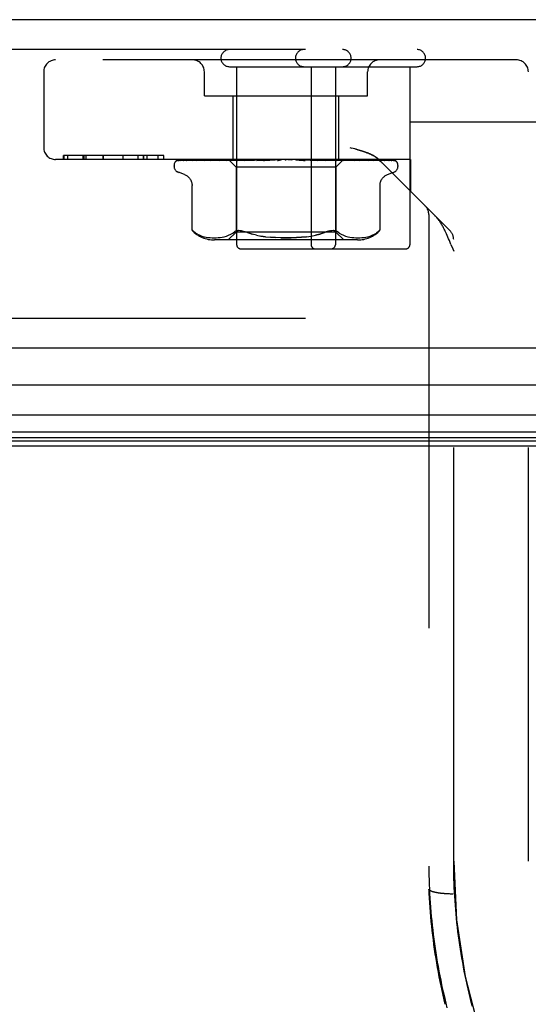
# Model space of a CAD drawing. Header units: inches. Extents: x 0 to 189, y 0 to 122.
# Tile 41 of 226: x 82.37 to 83.64, y 22.48 to 24.95. Entities that reach past the tile are written whole.
import ezdxf

# ---------------------------------------------------------------- set-up
doc = ezdxf.new("R2010")
doc.units = ezdxf.units.IN
doc.header["$LTSCALE"] = 10.388889
doc.header["$MEASUREMENT"] = 0
doc.linetypes.add('HIDDEN', pattern=[0.2, 0.1, -0.1])
doc.layers.get('0').update_dxf_attribs({"linetype": 'CONTINUOUS'})
doc.layers.add('DEFAULT_2', color=8, linetype='HIDDEN')
doc.layers.add('RIGHTHAND_DOOR_ASSEMBLY', color=7, linetype='CONTINUOUS')

msp = doc.modelspace()

# ---------------------------------------------------------------- linework, layer by layer
at = {"color": 7, "linetype": 'Continuous'}
msp.add_line((39.704, 23.8815), (84.204, 23.8815), dxfattribs=at)
at = {"layer": 'DEFAULT_2', "color": 8, "linetype": 'HIDDEN'}
msp.add_line((84.3864, 24.694), (63.423, 24.694), dxfattribs=at)
at = {"layer": 'RIGHTHAND_DOOR_ASSEMBLY', "color": 3, "linetype": 'Continuous'}
for p, q in [((85.1633, 24.9515), (62.6208, 24.9515)), ((85.1633, 24.1265), (62.6208, 24.1265))]:
    msp.add_line(p, q, dxfattribs=at)
at = {"layer": 'RIGHTHAND_DOOR_ASSEMBLY', "color": 8, "linetype": 'HIDDEN'}
for p, q in [((85.1633, 24.8765), (62.6208, 24.8765)), ((83.6148, 24.8505), (82.4578, 24.8505)), ((82.4278, 24.8205), (82.4278, 24.6305)), ((82.8313, 24.7605), (82.8313, 24.8205)), ((82.8943, 24.8335), (83.3653, 24.8335)), ((82.9123, 24.8335), (82.9123, 24.3865)), ((83.0993, 24.8335), (83.0993, 24.3865)), ((83.1603, 24.8335), (83.1603, 24.3865)), ((83.2413, 24.7605), (83.2413, 24.8205)), ((83.3473, 24.8335), (83.3473, 24.3865)), ((83.6448, 22.839), (83.6448, 24.8205)), ((82.8313, 24.7605), (83.2413, 24.7605)), ((82.9033, 24.6005), (82.9033, 24.7605)), ((83.1693, 24.6005), (83.1693, 24.7605)), ((83.1968, 24.6305), (83.2011, 24.6294)), ((83.3488, 24.6005), (82.4578, 24.6005)), ((82.7294, 24.6105), (82.4776, 24.6105)), ((82.4776, 24.6005), (82.4776, 24.6105)), ((82.4784, 24.6105), (82.4784, 24.6005)), ((82.4885, 24.6005), (82.4885, 24.6105)), ((82.5272, 24.6005), (82.5272, 24.6105)), ((82.5286, 24.6105), (82.5286, 24.6005)), ((82.5347, 24.6005), (82.5347, 24.6105)), ((82.5772, 24.6005), (82.5772, 24.6105)), ((82.5776, 24.6005), (82.5776, 24.6105)), ((82.6274, 24.6005), (82.6274, 24.6105)), ((82.6274, 24.6005), (82.6274, 24.6105)), ((82.665, 24.6005), (82.665, 24.6105)), ((82.6787, 24.6005), (82.6787, 24.6105)), ((82.6791, 24.6005), (82.6791, 24.6105)), ((82.6872, 24.6005), (82.6872, 24.6105)), ((82.7148, 24.6005), (82.7148, 24.6105)), ((82.7293, 24.6005), (82.7293, 24.6105)), ((82.7294, 24.6005), (82.7294, 24.6105)), ((82.7592, 24.5957), (82.7593, 24.5958)), ((82.7638, 24.5979), (82.8929, 24.5997)), ((82.7669, 24.5979), (82.8943, 24.5997)), ((82.7706, 24.5979), (82.8968, 24.5997)), ((82.7797, 24.5979), (82.9008, 24.5997)), ((82.7864, 24.5978), (82.787, 24.5979)), ((82.787, 24.5979), (82.9057, 24.5997)), ((82.8018, 24.5979), (82.9122, 24.5997)), ((82.818, 24.5986), (82.8123, 24.5979)), ((82.8123, 24.5979), (82.8124, 24.5979)), ((82.8124, 24.5979), (82.9193, 24.5997)), ((82.8337, 24.6005), (82.8282, 24.5999)), ((82.8324, 24.5979), (82.9281, 24.5997)), ((82.8328, 24.598), (82.8324, 24.5979)), ((82.8459, 24.5979), (82.9371, 24.5997)), ((82.8529, 24.5987), (82.846, 24.5979)), ((82.846, 24.5979), (82.846, 24.5979)), ((82.8609, 24.5995), (82.8529, 24.5987)), ((82.8703, 24.5979), (82.9479, 24.5997)), ((82.8864, 24.5979), (82.9586, 24.5997)), ((82.8866, 24.5979), (82.8864, 24.5979)), ((82.9032, 24.5995), (82.8866, 24.5979)), ((82.892, 24.6005), (82.911, 24.5815)), ((82.8929, 24.5997), (82.8929, 24.5998)), ((82.8943, 24.5997), (82.8942, 24.5998)), ((82.8968, 24.5997), (82.8969, 24.5998)), ((82.8972, 24.6005), (82.9006, 24.5998)), ((82.9008, 24.5997), (82.9006, 24.5998)), ((82.9142, 24.6005), (82.9032, 24.5995)), ((82.9057, 24.5997), (82.9058, 24.5998)), ((82.9091, 24.6005), (82.9058, 24.5998)), ((82.907, 24.6005), (82.9119, 24.5998)), ((82.9122, 24.5997), (82.9119, 24.5998)), ((82.9143, 24.5979), (82.9709, 24.5997)), ((82.9193, 24.5997), (82.9195, 24.5998)), ((82.9243, 24.6005), (82.9195, 24.5998)), ((82.9215, 24.6005), (82.9276, 24.5998)), ((82.9281, 24.5997), (82.9276, 24.5998)), ((82.9322, 24.5979), (82.9829, 24.5997)), ((82.9325, 24.5979), (82.9322, 24.5979)), ((82.9618, 24.6005), (82.9325, 24.5979)), ((82.9371, 24.5997), (82.9374, 24.5998)), ((82.9435, 24.6005), (82.9374, 24.5998)), ((82.9401, 24.6005), (82.9473, 24.5998)), ((82.9479, 24.5997), (82.9473, 24.5998)), ((82.9586, 24.5997), (82.9589, 24.5998)), ((82.9661, 24.6005), (82.9589, 24.5998)), ((82.9622, 24.6005), (82.9703, 24.5998)), ((82.9628, 24.5979), (82.9964, 24.5997)), ((82.9709, 24.5997), (82.9703, 24.5998)), ((82.982, 24.5979), (83.0092, 24.5998)), ((82.982, 24.5979), (82.9821, 24.5979)), ((82.9821, 24.5979), (83.012, 24.6005)), ((82.9829, 24.5997), (82.9832, 24.5998)), ((82.9912, 24.6005), (82.9832, 24.5998)), ((82.9869, 24.6005), (82.9956, 24.5998)), ((82.9964, 24.5997), (82.9956, 24.5998)), ((83.0092, 24.5998), (83.0094, 24.5998)), ((83.018, 24.6005), (83.0094, 24.5998)), ((83.0135, 24.6005), (83.0223, 24.5998)), ((83.0454, 24.6005), (83.0365, 24.5998)), ((83.0408, 24.6005), (83.0496, 24.5998)), ((83.0626, 24.5998), (83.0692, 24.5992)), ((83.0725, 24.6005), (83.0637, 24.5998)), ((83.068, 24.6005), (83.0764, 24.5998)), ((83.0767, 24.5997), (83.0764, 24.5998)), ((83.0767, 24.5997), (83.1158, 24.5979)), ((83.1155, 24.5979), (83.0858, 24.6005)), ((83.0891, 24.5997), (83.0898, 24.5998)), ((83.0891, 24.5997), (83.1344, 24.5979)), ((83.0983, 24.6005), (83.0898, 24.5998)), ((83.0941, 24.6005), (83.1018, 24.5998)), ((83.1021, 24.5997), (83.1018, 24.5998)), ((83.1021, 24.5997), (83.1638, 24.5979)), ((83.1135, 24.5997), (83.1141, 24.5998)), ((83.1135, 24.5997), (83.1808, 24.5979)), ((83.1218, 24.6005), (83.1141, 24.5998)), ((83.1158, 24.5979), (83.1156, 24.5979)), ((83.118, 24.6005), (83.1247, 24.5998)), ((83.1251, 24.5997), (83.1247, 24.5998)), ((83.1251, 24.5997), (83.2071, 24.5979)), ((83.1507, 24.5991), (83.135, 24.6005)), ((83.135, 24.5997), (83.1355, 24.5998)), ((83.135, 24.5997), (83.222, 24.5979)), ((83.1422, 24.6005), (83.1355, 24.5998)), ((83.1391, 24.6005), (83.1445, 24.5998)), ((83.1448, 24.5997), (83.1445, 24.5998)), ((83.1448, 24.5997), (83.2443, 24.5979)), ((83.1635, 24.5979), (83.1507, 24.5991)), ((83.1529, 24.5997), (83.1533, 24.5998)), ((83.1529, 24.5997), (83.2564, 24.5979)), ((83.1588, 24.6005), (83.1533, 24.5998)), ((83.1563, 24.6005), (83.1604, 24.5998)), ((83.1605, 24.5997), (83.1604, 24.5998)), ((83.1606, 24.5997), (83.1605, 24.5997)), ((83.1606, 24.5997), (83.2738, 24.5979)), ((83.1803, 24.6003), (83.1615, 24.5815)), ((83.1638, 24.5979), (83.1635, 24.5979)), ((83.1666, 24.5997), (83.1669, 24.5998)), ((83.1666, 24.5997), (83.2829, 24.5979)), ((83.171, 24.6005), (83.1669, 24.5998)), ((83.1693, 24.6005), (83.1718, 24.5998)), ((83.1719, 24.5997), (83.1718, 24.5998)), ((83.1719, 24.5997), (83.2948, 24.5979)), ((83.1756, 24.5997), (83.1758, 24.5998)), ((83.1756, 24.5997), (83.3004, 24.5979)), ((83.1783, 24.5997), (83.1782, 24.5998)), ((83.1783, 24.5997), (83.3065, 24.5979)), ((83.1795, 24.5997), (83.1796, 24.5998)), ((83.1795, 24.5997), (83.3084, 24.5979)), ((83.1805, 24.6005), (83.1803, 24.6003)), ((83.1911, 24.5995), (83.1806, 24.6005)), ((83.2071, 24.5979), (83.207, 24.5979)), ((83.2269, 24.5999), (83.221, 24.6005)), ((83.2342, 24.5991), (83.2269, 24.5999)), ((83.2443, 24.5979), (83.2443, 24.5979)), ((83.2564, 24.5979), (83.2565, 24.5979)), ((83.27, 24.5998), (83.4485, 24.4213)), ((83.2738, 24.5979), (83.2742, 24.5979)), ((83.2829, 24.5979), (83.2835, 24.5978)), ((83.3086, 24.5974), (83.3087, 24.5974)), ((83.3488, 24.6005), (83.3488, 24.521)), ((82.755, 24.584), (82.755, 24.5849)), ((83.1615, 24.5815), (82.911, 24.5815)), ((82.911, 24.5815), (82.911, 24.4185)), ((83.1615, 24.5815), (83.1615, 24.4185)), ((83.3175, 24.584), (83.3175, 24.5849)), ((82.781, 24.5629), (82.766, 24.5684)), ((83.2915, 24.5629), (83.3065, 24.5684)), ((82.8002, 24.4229), (82.8002, 24.5354)), ((83.2723, 24.4229), (83.2723, 24.5354)), ((83.3948, 24.4626), (83.3948, 22.7692)), ((82.8002, 24.4229), (82.8008, 24.4223)), ((82.8012, 24.4219), (82.8006, 24.4225)), ((83.2714, 24.422), (83.2706, 24.4213)), ((83.2723, 24.4229), (83.2722, 24.4228)), ((82.8142, 24.4127), (82.8196, 24.4102)), ((82.8195, 24.4102), (82.825, 24.4083)), ((82.8249, 24.4083), (82.8304, 24.4068)), ((82.8303, 24.4068), (82.8358, 24.4057)), ((82.8357, 24.4057), (82.8411, 24.4049)), ((82.841, 24.4049), (82.8462, 24.4044)), ((82.8461, 24.4044), (82.8512, 24.4041)), ((82.8511, 24.4041), (82.856, 24.404)), ((82.8559, 24.404), (82.8608, 24.4041)), ((83.2158, 24.3985), (82.8567, 24.3985)), ((82.8607, 24.4041), (82.8656, 24.4044)), ((82.8656, 24.4044), (82.8706, 24.4049)), ((82.8706, 24.4049), (82.8757, 24.4056)), ((82.8757, 24.4056), (82.8812, 24.4067)), ((82.8811, 24.4067), (82.8867, 24.4083)), ((82.8866, 24.4083), (82.8922, 24.4103)), ((82.911, 24.4185), (82.891, 24.3985)), ((82.8921, 24.4103), (82.8976, 24.4128)), ((82.8975, 24.4128), (82.9027, 24.4158)), ((82.9027, 24.4158), (82.9075, 24.4194)), ((83.1615, 24.4185), (82.911, 24.4185)), ((82.9851, 24.4068), (82.9733, 24.4085)), ((83.1615, 24.4185), (83.1815, 24.3985)), ((83.1698, 24.4158), (83.165, 24.4194)), ((83.1698, 24.4158), (83.175, 24.4128)), ((83.1749, 24.4128), (83.1804, 24.4103)), ((83.1803, 24.4103), (83.1859, 24.4083)), ((83.1858, 24.4083), (83.1914, 24.4067)), ((83.1913, 24.4067), (83.1968, 24.4056)), ((83.1968, 24.4056), (83.2019, 24.4049)), ((83.2019, 24.4049), (83.2069, 24.4044)), ((83.2069, 24.4044), (83.2118, 24.4041)), ((83.2117, 24.4041), (83.2166, 24.404)), ((83.2165, 24.404), (83.2214, 24.4041)), ((83.2213, 24.4041), (83.2264, 24.4044)), ((83.2263, 24.4044), (83.2315, 24.4049)), ((83.2314, 24.4049), (83.2368, 24.4057)), ((83.2367, 24.4057), (83.2422, 24.4068)), ((83.2421, 24.4068), (83.2476, 24.4083)), ((83.2475, 24.4083), (83.253, 24.4102)), ((83.2529, 24.4102), (83.2583, 24.4127)), ((83.2684, 24.4194), (83.2634, 24.4158)), ((83.2696, 24.4205), (83.2684, 24.4194)), ((83.4573, 22.839), (83.4573, 24.4001)), ((82.9223, 24.3765), (83.3373, 24.3765)), ((85.1633, 24.2015), (62.6208, 24.2015)), ((83.3948, 22.7691), (83.3948, 22.7692)), ((83.4384, 22.7571), (83.4362, 22.7573)), ((83.4405, 22.757), (83.4384, 22.7571)), ((83.4427, 22.7569), (83.4405, 22.757)), ((83.4449, 22.7568), (83.4427, 22.7569)), ((83.4471, 22.7567), (83.4449, 22.7568)), ((83.4494, 22.7566), (83.4471, 22.7567)), ((83.4516, 22.7566), (83.4494, 22.7566)), ((83.4539, 22.7566), (83.4516, 22.7566)), ((83.4561, 22.7565), (83.4539, 22.7566)), ((83.4799, 22.5852), (83.4779, 22.5963)), ((83.4799, 22.5851), (83.4779, 22.5962)), ((83.4819, 22.574), (83.4799, 22.5852)), ((83.484, 22.563), (83.4819, 22.5741)), ((83.4862, 22.5519), (83.484, 22.563)), ((83.4885, 22.5408), (83.4862, 22.552)), ((83.4909, 22.5297), (83.4885, 22.5409)), ((83.4934, 22.5187), (83.4909, 22.5298)), ((83.496, 22.5076), (83.4934, 22.5187)), ((83.4987, 22.4965), (83.496, 22.5077)), ((83.5014, 22.4855), (83.4987, 22.4966)), ((83.5043, 22.4744), (83.5014, 22.4855))]:
    msp.add_line(p, q, dxfattribs=at)
at = {"layer": 'RIGHTHAND_DOOR_ASSEMBLY', "color": 7, "linetype": 'Continuous'}
for p, q in [((85.1852, 24.0344), (73.894, 24.0344)), ((73.894, 23.9592), (85.2136, 23.9592)), ((85.2047, 23.9159), (73.894, 23.9159)), ((85.1979, 23.9022), (73.894, 23.9022)), ((85.1956, 23.8934), (73.894, 23.8934))]:
    msp.add_line(p, q, dxfattribs=at)
at = {"layer": 'RIGHTHAND_DOOR_ASSEMBLY', "color": 8, "linetype": 'HIDDEN'}
for points in [[(83.2585, 24.6087), (83.2576, 24.6092), (83.2566, 24.6098), (83.2556, 24.6103), (83.2546, 24.6109), (83.2535, 24.6115), (83.2524, 24.612), (83.2513, 24.6126), (83.2501, 24.6132), (83.2488, 24.6138), (83.2475, 24.6144), (83.2461, 24.615), (83.2446, 24.6156), (83.243, 24.6163), (83.2413, 24.617), (83.2396, 24.6177), (83.2376, 24.6184), (83.2356, 24.6191), (83.2333, 24.6199), (83.231, 24.6207), (83.2284, 24.6215), (83.2257, 24.6224), (83.2227, 24.6233), (83.2196, 24.6242), (83.2163, 24.6252), (83.2128, 24.6262), (83.2091, 24.6272), (83.2011, 24.6294)], [(83.2091, 24.6272), (83.2128, 24.6262), (83.2163, 24.6252), (83.2196, 24.6242), (83.2227, 24.6233), (83.2257, 24.6224), (83.2284, 24.6215), (83.231, 24.6207), (83.2333, 24.6199), (83.2356, 24.6191), (83.2376, 24.6184), (83.2396, 24.6177), (83.2414, 24.617), (83.243, 24.6163), (83.2446, 24.6156), (83.2461, 24.615), (83.2475, 24.6144)], [(82.766, 24.6005), (82.7647, 24.6), (82.7635, 24.5994), (82.7625, 24.5988), (82.7616, 24.5981), (82.7609, 24.5975), (82.7603, 24.597), (82.7598, 24.5965), (82.7595, 24.5961), (82.7593, 24.5959), (82.7592, 24.5957), (82.7592, 24.5957)], [(82.7694, 24.6005), (82.7678, 24.6001), (82.7663, 24.5996), (82.7649, 24.5991), (82.7635, 24.5986), (82.7623, 24.598), (82.7611, 24.5972), (82.7602, 24.5967)], [(82.7602, 24.5967), (82.7603, 24.5967), (82.7606, 24.5969), (82.761, 24.5972), (82.7614, 24.5974), (82.7619, 24.5975), (82.7624, 24.5977), (82.763, 24.5978), (82.7636, 24.5979), (82.7638, 24.5979)], [(82.7649, 24.5976), (82.7646, 24.5974), (82.7645, 24.5973), (82.7644, 24.5973), (82.7645, 24.5973), (82.7647, 24.5974), (82.765, 24.5975), (82.7654, 24.5977), (82.766, 24.5978), (82.7665, 24.5979), (82.7669, 24.5979)], [(82.7705, 24.6005), (82.7701, 24.6004), (82.7694, 24.6001), (82.7688, 24.5998), (82.7681, 24.5995), (82.7676, 24.5992), (82.767, 24.5989), (82.7665, 24.5986), (82.766, 24.5983), (82.7656, 24.598), (82.7652, 24.5978), (82.7649, 24.5976)], [(82.782, 24.6005), (82.7803, 24.6002), (82.7782, 24.5998), (82.7762, 24.5994), (82.7742, 24.599), (82.7723, 24.5985), (82.7705, 24.598), (82.7693, 24.5977)], [(82.7693, 24.5977), (82.7695, 24.5977), (82.77, 24.5978), (82.7706, 24.5979)], [(82.7802, 24.5985), (82.7793, 24.598), (82.7789, 24.5979), (82.7787, 24.5978), (82.7786, 24.5977)], [(82.7786, 24.5977), (82.7786, 24.5977), (82.7786, 24.5977), (82.7787, 24.5978), (82.779, 24.5978), (82.7794, 24.5979), (82.7797, 24.5979)], [(82.7846, 24.6005), (82.784, 24.6003), (82.7832, 24.6), (82.7826, 24.5997), (82.7819, 24.5994), (82.7813, 24.5991), (82.7807, 24.5988), (82.7802, 24.5985)], [(82.8037, 24.6005), (82.8018, 24.6003), (82.799, 24.5999), (82.7963, 24.5995), (82.7936, 24.599), (82.7909, 24.5986), (82.7883, 24.5982), (82.7864, 24.5978)], [(82.8017, 24.5979), (82.8016, 24.5979), (82.8015, 24.5979), (82.8015, 24.5979), (82.8016, 24.5979), (82.8018, 24.5979)], [(82.8041, 24.599), (82.8029, 24.5984), (82.8023, 24.5982), (82.8019, 24.598), (82.8017, 24.5979)], [(82.8077, 24.6005), (82.8074, 24.6004), (82.8065, 24.6001), (82.8057, 24.5997), (82.8049, 24.5994), (82.8041, 24.599)], [(82.8282, 24.5999), (82.8248, 24.5995), (82.818, 24.5986)], [(82.8352, 24.5989), (82.8345, 24.5986), (82.8339, 24.5984), (82.8333, 24.5982), (82.8329, 24.598), (82.8328, 24.598)], [(82.8389, 24.6005), (82.8383, 24.6003), (82.8375, 24.6), (82.8367, 24.5996), (82.8352, 24.5989)], [(82.8709, 24.6005), (82.8686, 24.6003), (82.8609, 24.5995)], [(82.8753, 24.5997), (82.8738, 24.599), (82.8732, 24.5987), (82.8725, 24.5985), (82.8719, 24.5982), (82.8714, 24.5981), (82.8709, 24.598), (82.8706, 24.5979), (82.8703, 24.5979)], [(82.8772, 24.6005), (82.8768, 24.6003), (82.876, 24.6), (82.8753, 24.5997)], [(82.892, 24.6005), (82.8923, 24.6002), (82.8926, 24.6), (82.8927, 24.5999), (82.8929, 24.5998), (82.8929, 24.5997), (82.8929, 24.5997)], [(82.8925, 24.6005), (82.8928, 24.6003), (82.8933, 24.6001), (82.8937, 24.5999), (82.8942, 24.5998)], [(82.8929, 24.6005), (82.8929, 24.6003), (82.8928, 24.6001), (82.8929, 24.5999), (82.8929, 24.5998)], [(82.894, 24.6005), (82.8942, 24.6002), (82.8943, 24.6), (82.8943, 24.5999), (82.8943, 24.5998), (82.8943, 24.5997), (82.8943, 24.5997)], [(82.8953, 24.6005), (82.8957, 24.6002), (82.896, 24.6), (82.8963, 24.5999), (82.8966, 24.5998), (82.8967, 24.5997), (82.8968, 24.5997)], [(82.8985, 24.6005), (82.898, 24.6003), (82.8976, 24.6001), (82.8972, 24.5999), (82.8969, 24.5998)], [(82.9011, 24.6005), (82.9011, 24.6002), (82.9011, 24.6), (82.9011, 24.5999), (82.901, 24.5998), (82.9008, 24.5997)], [(82.9037, 24.6005), (82.9042, 24.6002), (82.9046, 24.6), (82.905, 24.5999), (82.9053, 24.5998), (82.9056, 24.5997), (82.9057, 24.5997)], [(82.913, 24.6005), (82.913, 24.6002), (82.9129, 24.6), (82.9127, 24.5999), (82.9125, 24.5998), (82.9122, 24.5997)], [(82.9212, 24.6005), (82.9204, 24.6002), (82.9197, 24.5998), (82.9189, 24.5995), (82.9182, 24.5991), (82.9175, 24.5988), (82.9168, 24.5985), (82.9161, 24.5982), (82.9155, 24.5981), (82.9149, 24.5979), (82.9144, 24.5979), (82.9143, 24.5979)], [(82.9168, 24.6005), (82.9174, 24.6002), (82.9179, 24.6), (82.9184, 24.5999), (82.9188, 24.5998), (82.9192, 24.5997), (82.9193, 24.5997)], [(82.9294, 24.6005), (82.9293, 24.6002), (82.929, 24.6), (82.9288, 24.5999), (82.9284, 24.5998), (82.9281, 24.5997)], [(82.9343, 24.6005), (82.9349, 24.6002), (82.9355, 24.6), (82.936, 24.5999), (82.9365, 24.5998), (82.937, 24.5997), (82.9371, 24.5997)], [(82.9497, 24.6005), (82.9494, 24.6002), (82.9491, 24.6), (82.9487, 24.5999), (82.9483, 24.5998), (82.9479, 24.5997)], [(82.9555, 24.6005), (82.9561, 24.6002), (82.9567, 24.6), (82.9573, 24.5999), (82.9579, 24.5998), (82.9584, 24.5997), (82.9586, 24.5997)], [(82.9672, 24.5994), (82.9666, 24.5991), (82.966, 24.5988), (82.9654, 24.5985), (82.9647, 24.5983), (82.964, 24.5981), (82.9633, 24.5979), (82.9628, 24.5979)], [(82.9692, 24.6005), (82.9689, 24.6004), (82.9683, 24.6001), (82.9672, 24.5994)], [(82.9731, 24.6005), (82.9728, 24.6002), (82.9723, 24.6), (82.9719, 24.5999), (82.9714, 24.5998), (82.9709, 24.5997)], [(82.979, 24.5998), (82.9788, 24.5997), (82.9787, 24.5997), (82.9786, 24.5995), (82.9786, 24.5994), (82.9786, 24.5992), (82.9787, 24.599), (82.9789, 24.5988), (82.9792, 24.5985), (82.9795, 24.5983), (82.9799, 24.5982), (82.9804, 24.598), (82.981, 24.5979), (82.9815, 24.5979), (82.982, 24.5979)], [(82.9796, 24.6005), (82.9802, 24.6002), (82.9808, 24.6), (82.9814, 24.5999), (82.982, 24.5998), (82.9826, 24.5997), (82.9829, 24.5997)], [(82.9988, 24.6005), (82.9984, 24.6002), (82.9979, 24.6), (82.9973, 24.5999), (82.9967, 24.5998), (82.9964, 24.5997)], [(83.0057, 24.6005), (83.0063, 24.6002), (83.0069, 24.6), (83.0075, 24.5999), (83.0081, 24.5998), (83.0088, 24.5997), (83.0092, 24.5998)], [(83.0182, 24.5998), (83.018, 24.5996), (83.0177, 24.5994), (83.0175, 24.5992), (83.0171, 24.599), (83.0167, 24.5988), (83.0163, 24.5985), (83.0158, 24.5983), (83.0152, 24.5981), (83.0146, 24.598)], [(83.0148, 24.598), (83.0163, 24.5983), (83.0179, 24.5987), (83.0195, 24.599), (83.0211, 24.5993), (83.0226, 24.5996), (83.024, 24.5998)], [(83.0193, 24.6005), (83.0191, 24.6004), (83.0188, 24.6002), (83.0186, 24.6001), (83.0182, 24.5998)], [(83.024, 24.5998), (83.0236, 24.5998), (83.023, 24.5997), (83.0223, 24.5998)], [(83.0259, 24.6005), (83.0253, 24.6002), (83.0248, 24.6), (83.0242, 24.5999), (83.024, 24.5998)], [(83.0329, 24.6005), (83.0335, 24.6002), (83.0341, 24.6), (83.0347, 24.5999), (83.0353, 24.5998), (83.0359, 24.5997), (83.0365, 24.5998)], [(83.0533, 24.6005), (83.0527, 24.6002), (83.0521, 24.6), (83.0515, 24.5999), (83.0508, 24.5998), (83.0502, 24.5997), (83.0496, 24.5998)], [(83.0603, 24.6005), (83.0608, 24.6002), (83.0613, 24.6), (83.0619, 24.5999), (83.0625, 24.5998), (83.0626, 24.5998)], [(83.0626, 24.5998), (83.0631, 24.5997), (83.0637, 24.5998)], [(83.0692, 24.5992), (83.0805, 24.5982), (83.0842, 24.5979)], [(83.0801, 24.6005), (83.0795, 24.6002), (83.0789, 24.6), (83.0782, 24.5999), (83.0776, 24.5998), (83.077, 24.5997), (83.0767, 24.5997)], [(83.0791, 24.6001), (83.0787, 24.6004), (83.0784, 24.6005)], [(83.0843, 24.5979), (83.0836, 24.598), (83.0829, 24.5982), (83.0822, 24.5984), (83.0816, 24.5987), (83.081, 24.5989), (83.0805, 24.5992), (83.08, 24.5995), (83.0791, 24.6001)], [(83.0868, 24.6005), (83.0872, 24.6002), (83.0876, 24.6), (83.0882, 24.5999), (83.0887, 24.5998), (83.0891, 24.5997)], [(83.1053, 24.6005), (83.1047, 24.6002), (83.1041, 24.6), (83.1035, 24.5999), (83.1029, 24.5998), (83.1023, 24.5997), (83.1021, 24.5997)], [(83.1114, 24.6005), (83.1117, 24.6002), (83.1121, 24.6), (83.1126, 24.5999), (83.113, 24.5998), (83.1135, 24.5997)], [(83.128, 24.6005), (83.1274, 24.6002), (83.1268, 24.6), (83.1263, 24.5999), (83.1257, 24.5998), (83.1252, 24.5997), (83.1251, 24.5997)], [(83.1344, 24.5979), (83.1343, 24.5979), (83.1338, 24.598), (83.1331, 24.5981), (83.1324, 24.5983), (83.1317, 24.5986), (83.131, 24.5989), (83.1303, 24.5992), (83.1297, 24.5995), (83.1291, 24.5999), (83.1284, 24.6002), (83.1278, 24.6005), (83.1277, 24.6005)], [(83.1334, 24.6005), (83.1336, 24.6002), (83.1339, 24.6), (83.1342, 24.5999), (83.1346, 24.5998), (83.135, 24.5997)], [(83.1474, 24.6005), (83.1469, 24.6002), (83.1463, 24.6), (83.1458, 24.5999), (83.1453, 24.5998), (83.1449, 24.5997), (83.1448, 24.5997)], [(83.1518, 24.6005), (83.1519, 24.6002), (83.1521, 24.6), (83.1523, 24.5999), (83.1526, 24.5998), (83.1529, 24.5997)], [(83.1628, 24.6005), (83.1623, 24.6003), (83.1619, 24.6001), (83.1615, 24.5999), (83.1611, 24.5998), (83.1608, 24.5997), (83.1606, 24.5997)], [(83.166, 24.6005), (83.166, 24.6002), (83.1661, 24.6), (83.1662, 24.5999), (83.1664, 24.5998), (83.1666, 24.5997)], [(83.1736, 24.6005), (83.1732, 24.6002), (83.1728, 24.6), (83.1725, 24.5999), (83.1722, 24.5998), (83.1719, 24.5997), (83.1719, 24.5997)], [(83.1808, 24.5979), (83.1805, 24.5979), (83.18, 24.598), (83.1794, 24.5982), (83.1787, 24.5984), (83.178, 24.5987), (83.1772, 24.599), (83.1765, 24.5994), (83.1757, 24.5997), (83.1749, 24.6001), (83.1741, 24.6005), (83.1739, 24.6005)], [(83.1756, 24.6005), (83.1755, 24.6002), (83.1754, 24.6), (83.1754, 24.5999), (83.1755, 24.5998), (83.1756, 24.5997)], [(83.1783, 24.6005), (83.1777, 24.6003), (83.1771, 24.6001), (83.1764, 24.5999), (83.1758, 24.5998)], [(83.1774, 24.6005), (83.1777, 24.6003), (83.1779, 24.6001), (83.1781, 24.5999), (83.1782, 24.5998)], [(83.1795, 24.6005), (83.1791, 24.6002), (83.1788, 24.6), (83.1786, 24.5999), (83.1784, 24.5998), (83.1783, 24.5997), (83.1783, 24.5997)], [(83.1801, 24.6005), (83.1799, 24.6002), (83.1797, 24.6), (83.1796, 24.5999), (83.1795, 24.5998), (83.1795, 24.5997), (83.1795, 24.5997)], [(83.1803, 24.6003), (83.1801, 24.6001), (83.1799, 24.5999), (83.1796, 24.5998)], [(83.2069, 24.5979), (83.2039, 24.5982), (83.1911, 24.5995)], [(83.2173, 24.5997), (83.2165, 24.6), (83.2157, 24.6003), (83.2152, 24.6005)], [(83.222, 24.5979), (83.2218, 24.5979), (83.2216, 24.5979), (83.2212, 24.598), (83.2207, 24.5982), (83.2201, 24.5984), (83.2195, 24.5987), (83.2188, 24.599), (83.2173, 24.5997)], [(83.2443, 24.5979), (83.2416, 24.5982), (83.2342, 24.5991)], [(83.2488, 24.6138), (83.2501, 24.6132), (83.2513, 24.6126), (83.2524, 24.612), (83.2535, 24.6115), (83.2546, 24.6109), (83.2556, 24.6103)], [(83.2529, 24.5994), (83.2521, 24.5997), (83.2513, 24.6001), (83.2504, 24.6004), (83.2502, 24.6005)], [(83.2565, 24.5979), (83.2565, 24.5979), (83.2565, 24.5979), (83.2564, 24.5979), (83.2562, 24.598), (83.2559, 24.5981), (83.2554, 24.5983), (83.2549, 24.5985), (83.2543, 24.5988), (83.2529, 24.5994)], [(83.2742, 24.5979), (83.2721, 24.5982), (83.2691, 24.5986), (83.266, 24.5991), (83.263, 24.5995), (83.2599, 24.5999), (83.2568, 24.6003), (83.2548, 24.6005)], [(83.2585, 24.6087), (83.2594, 24.6081), (83.2603, 24.6075), (83.2611, 24.607), (83.262, 24.6064), (83.2628, 24.6058), (83.2636, 24.6053), (83.2643, 24.6047), (83.2651, 24.6041), (83.2658, 24.6035), (83.2666, 24.6029), (83.2673, 24.6023), (83.268, 24.6017), (83.2687, 24.6011), (83.2693, 24.6004), (83.27, 24.5998)], [(83.2673, 24.6023), (83.2666, 24.6029), (83.2658, 24.6035), (83.2651, 24.6041), (83.2643, 24.6047), (83.2636, 24.6053), (83.2628, 24.6058), (83.262, 24.6064), (83.2611, 24.607), (83.2603, 24.6075)], [(83.2826, 24.5982), (83.2815, 24.5988), (83.2808, 24.5991), (83.2802, 24.5994), (83.2794, 24.5998), (83.2787, 24.6001), (83.2779, 24.6004), (83.2775, 24.6005)], [(83.2958, 24.5978), (83.2942, 24.5981), (83.292, 24.5986), (83.2897, 24.599), (83.2874, 24.5994), (83.285, 24.5999), (83.2825, 24.6003), (83.2807, 24.6005)], [(83.2835, 24.5978), (83.2835, 24.5978), (83.2835, 24.5978), (83.2833, 24.5979), (83.283, 24.598), (83.2826, 24.5982)], [(83.2948, 24.5979), (83.2954, 24.5978), (83.2957, 24.5978)], [(83.3009, 24.5982), (83.3005, 24.5985), (83.3, 24.5988), (83.2995, 24.599), (83.299, 24.5993), (83.2985, 24.5996), (83.2979, 24.5998), (83.2973, 24.6001), (83.2967, 24.6003), (83.2961, 24.6005)], [(83.3086, 24.5974), (83.3077, 24.5978), (83.3063, 24.5983), (83.3048, 24.5988), (83.3033, 24.5993), (83.3017, 24.5997), (83.3, 24.6001), (83.2982, 24.6005), (83.2979, 24.6005)], [(83.3004, 24.5979), (83.3008, 24.5979), (83.3013, 24.5978), (83.3017, 24.5977), (83.302, 24.5976), (83.3021, 24.5975), (83.3021, 24.5975)], [(83.3021, 24.5975), (83.3021, 24.5975), (83.302, 24.5976), (83.3019, 24.5977), (83.3016, 24.5978), (83.3009, 24.5982)], [(83.3114, 24.5971), (83.3111, 24.5973), (83.3108, 24.5975), (83.3105, 24.5978), (83.3101, 24.5981), (83.3096, 24.5984), (83.3092, 24.5987), (83.3086, 24.599), (83.3081, 24.5993), (83.3075, 24.5996), (83.3069, 24.5999), (83.3062, 24.6002), (83.3056, 24.6005), (83.3055, 24.6005)], [(83.3112, 24.5979), (83.31, 24.5988), (83.3088, 24.5994), (83.3076, 24.6), (83.3062, 24.6004), (83.3059, 24.6005)], [(83.3065, 24.5979), (83.3071, 24.5978), (83.3077, 24.5977), (83.3083, 24.5976), (83.3086, 24.5974)], [(83.3084, 24.5979), (83.3086, 24.5979), (83.3091, 24.5978), (83.3096, 24.5977), (83.31, 24.5976), (83.3104, 24.5975), (83.3108, 24.5974), (83.3111, 24.5972), (83.3114, 24.597), (83.3116, 24.5969), (83.3117, 24.5968)], [(83.3117, 24.5968), (83.3118, 24.5968), (83.3118, 24.5968), (83.3118, 24.5968), (83.3114, 24.5971)], [(82.781, 24.5629), (82.7828, 24.5622), (82.7845, 24.5614), (82.7861, 24.5605), (82.7877, 24.5594), (82.7893, 24.5582), (82.7908, 24.5569), (82.7923, 24.5555), (82.7936, 24.5539), (82.7949, 24.5522), (82.7961, 24.5503), (82.7972, 24.5484), (82.7981, 24.5463), (82.7989, 24.544), (82.7995, 24.5417), (82.8, 24.5392), (82.8002, 24.5367), (82.8002, 24.5355)], [(83.2723, 24.5355), (83.2723, 24.5367), (83.2725, 24.5392), (83.273, 24.5417), (83.2736, 24.544), (83.2744, 24.5463), (83.2753, 24.5484), (83.2764, 24.5503), (83.2776, 24.5522), (83.2789, 24.5539), (83.2802, 24.5555), (83.2817, 24.5569), (83.2832, 24.5582), (83.2848, 24.5594), (83.2864, 24.5605), (83.288, 24.5614), (83.2897, 24.5622), (83.2915, 24.5629)], [(83.4505, 24.3872), (83.4485, 24.3923), (83.4465, 24.3972), (83.4446, 24.4017), (83.4428, 24.4059), (83.441, 24.4099), (83.4394, 24.4136), (83.4378, 24.4171), (83.4362, 24.4203), (83.4348, 24.4233), (83.4333, 24.426), (83.432, 24.4286), (83.4307, 24.4311), (83.4294, 24.4334), (83.4281, 24.4355), (83.4269, 24.4375), (83.4258, 24.4395), (83.4246, 24.4413), (83.4235, 24.443), (83.4224, 24.4447), (83.4213, 24.4463), (83.4202, 24.4477), (83.4192, 24.4492), (83.4181, 24.4505), (83.4171, 24.4518), (83.4161, 24.4531), (83.4151, 24.4543), (83.4141, 24.4554), (83.4131, 24.4565), (83.4122, 24.4575), (83.4112, 24.4585), (83.4103, 24.4595)], [(82.8004, 24.4227), (82.8002, 24.4228), (82.8002, 24.4229)], [(82.8012, 24.4219), (82.8018, 24.4214), (82.8025, 24.4208), (82.8041, 24.4194)], [(82.8028, 24.4206), (82.8022, 24.4211), (82.8017, 24.4215)], [(82.9135, 24.4223), (82.9114, 24.4217), (82.9094, 24.4207), (82.9075, 24.4194)], [(82.9135, 24.4223), (82.9158, 24.4227), (82.9182, 24.4229), (82.9208, 24.4227), (82.9235, 24.4223), (82.9264, 24.4217), (82.9295, 24.4207), (82.9328, 24.4194)], [(83.1461, 24.4217), (83.143, 24.4207), (83.1397, 24.4194)], [(83.1461, 24.4217), (83.149, 24.4223), (83.1517, 24.4227), (83.1543, 24.4229), (83.1567, 24.4227), (83.159, 24.4223), (83.1611, 24.4217), (83.1631, 24.4207), (83.165, 24.4194)], [(83.2684, 24.4194), (83.2696, 24.4205), (83.2706, 24.4213), (83.2714, 24.422), (83.2719, 24.4225), (83.2722, 24.4228)], [(82.8142, 24.4127), (82.8091, 24.4158), (82.8041, 24.4194)], [(82.9328, 24.4194), (82.9417, 24.4161), (82.9515, 24.4131)], [(82.962, 24.4106), (82.9514, 24.4131), (82.9417, 24.4161)], [(82.962, 24.4106), (82.9733, 24.4085), (82.9851, 24.4068), (82.9974, 24.4056), (83.0101, 24.4047)], [(83.0874, 24.4068), (83.0751, 24.4056), (83.0624, 24.4047), (83.0494, 24.4042), (83.0363, 24.404), (83.0231, 24.4042), (83.0101, 24.4047), (82.9974, 24.4056)], [(83.0231, 24.4042), (83.0362, 24.404), (83.0494, 24.4042), (83.0624, 24.4047), (83.0751, 24.4056), (83.0874, 24.4068), (83.0992, 24.4085), (83.1105, 24.4106), (83.1211, 24.4131), (83.1308, 24.4161), (83.1397, 24.4194)], [(83.1397, 24.4194), (83.1308, 24.4161), (83.121, 24.4131), (83.1105, 24.4106)], [(83.2583, 24.4127), (83.2634, 24.4158), (83.2684, 24.4194)], [(83.4505, 24.3872), (83.4549, 24.3761), (83.4573, 24.3701)], [(83.3948, 22.8263), (83.3949, 22.8149), (83.3951, 22.8035), (83.3954, 22.7921), (83.3958, 22.7806), (83.3963, 22.7692), (83.3969, 22.7577), (83.3976, 22.7463), (83.3983, 22.7348), (83.3991, 22.7234), (83.4001, 22.7119), (83.4011, 22.7005), (83.4022, 22.689), (83.4034, 22.6775), (83.4047, 22.6661), (83.406, 22.6546), (83.4075, 22.6431), (83.4091, 22.6317), (83.4107, 22.6202), (83.4124, 22.6087), (83.4143, 22.5973), (83.4162, 22.5858), (83.4182, 22.5743), (83.4203, 22.5629), (83.4225, 22.5514), (83.4248, 22.54), (83.4271, 22.5285), (83.4296, 22.517), (83.4322, 22.5056), (83.4348, 22.4942), (83.4376, 22.4827), (83.4404, 22.4713)], [(83.4593, 22.762), (83.4588, 22.773), (83.4583, 22.7841), (83.4579, 22.7951), (83.4576, 22.8061), (83.4574, 22.8171), (83.4573, 22.828), (83.4573, 22.839)], [(83.4331, 22.7575), (83.431, 22.7577), (83.43, 22.7578), (83.429, 22.7579), (83.428, 22.758), (83.427, 22.7581), (83.426, 22.7582), (83.425, 22.7583), (83.4241, 22.7585), (83.4231, 22.7586), (83.4222, 22.7587), (83.4212, 22.7589), (83.4203, 22.759), (83.4194, 22.7591), (83.4185, 22.7593), (83.4176, 22.7594), (83.4168, 22.7596), (83.4159, 22.7597), (83.4151, 22.7599), (83.4143, 22.76), (83.4135, 22.7602), (83.4127, 22.7603), (83.4119, 22.7605), (83.4111, 22.7607), (83.4103, 22.7608), (83.4096, 22.761), (83.4089, 22.7612), (83.4082, 22.7614), (83.4075, 22.7615), (83.4068, 22.7617), (83.4062, 22.7619), (83.4055, 22.7621), (83.4049, 22.7623), (83.4043, 22.7625), (83.4037, 22.7627), (83.4031, 22.7629), (83.4026, 22.7631), (83.402, 22.7633), (83.4015, 22.7635), (83.401, 22.7637), (83.4005, 22.7639), (83.4001, 22.7641), (83.3996, 22.7643), (83.3992, 22.7645), (83.3988, 22.7647), (83.3984, 22.765), (83.398, 22.7652), (83.3977, 22.7654), (83.3973, 22.7656), (83.397, 22.7658), (83.3967, 22.766), (83.3965, 22.7663), (83.3962, 22.7665), (83.396, 22.7667), (83.3958, 22.7669), (83.3956, 22.7672), (83.3954, 22.7674), (83.3952, 22.7676), (83.3951, 22.7679), (83.395, 22.7681), (83.3949, 22.7683), (83.3948, 22.7685), (83.3948, 22.7688), (83.3948, 22.769), (83.3948, 22.7691)], [(83.3948, 22.7691), (83.3953, 22.7576), (83.3959, 22.746), (83.3966, 22.7344), (83.3974, 22.7227), (83.3983, 22.7111), (83.3993, 22.6995), (83.4003, 22.6879), (83.4015, 22.6763), (83.4027, 22.6647), (83.4041, 22.6531), (83.4055, 22.6415), (83.407, 22.6299), (83.4086, 22.6183), (83.4103, 22.6067), (83.4121, 22.5951), (83.414, 22.5835), (83.416, 22.572), (83.418, 22.5604), (83.4202, 22.5489), (83.4224, 22.5373), (83.4248, 22.5258), (83.4272, 22.5143), (83.4297, 22.5027), (83.4323, 22.4912), (83.435, 22.4797)], [(83.4362, 22.7573), (83.4341, 22.7574), (83.4331, 22.7575)], [(83.4656, 22.6847), (83.4644, 22.6958), (83.4633, 22.7068), (83.4624, 22.7179), (83.4615, 22.7289), (83.4607, 22.7399), (83.46, 22.751), (83.4593, 22.762)], [(83.4668, 22.6737), (83.4656, 22.6848), (83.4644, 22.6958), (83.4633, 22.7069), (83.4624, 22.7179), (83.4615, 22.7289), (83.4607, 22.74), (83.46, 22.751)], [(83.4726, 22.6294), (83.471, 22.6405), (83.4695, 22.6516), (83.4681, 22.6626), (83.4668, 22.6737)], [(83.471, 22.6405), (83.4695, 22.6515), (83.4681, 22.6626), (83.4668, 22.6737)], [(83.4779, 22.5962), (83.4761, 22.6073), (83.4743, 22.6184), (83.4726, 22.6295)], [(83.4761, 22.6073), (83.4743, 22.6183), (83.4726, 22.6294)]]:
    msp.add_lwpolyline(points, dxfattribs=at)
for centre, radius, start, end in [((82.8943, 24.855), 0.0215, 90, 270), ((83.0813, 24.855), 0.0215, 90, 270), ((83.1783, 24.855), 0.0215, 270, 90), ((83.3653, 24.855), 0.0215, 270, 90), ((82.4578, 24.8205), 0.03, 90, 180), ((82.8013, 24.8205), 0.03, 0, 90), ((83.2713, 24.8205), 0.03, 90, 180), ((83.6148, 24.8205), 0.03, 0, 90), ((82.4578, 24.6305), 0.03, 180, 270), ((82.7717, 24.5849), 0.0167, 109.9484, 180), ((83.2568, 24.5705), 0.03, 45, 90), ((83.3008, 24.5849), 0.0167, 0, 51.3782), ((82.7717, 24.584), 0.0167, 180, 250), ((83.3008, 24.584), 0.0167, 290, 360), ((83.3648, 24.4626), 0.03, 0, 45), ((82.8567, 24.4761), 0.0776, 223.3008, 270), ((83.2158, 24.4761), 0.0776, 270, 316.6992), ((83.4273, 24.4001), 0.03, 0, 45), ((82.9223, 24.3865), 0.01, 180, 270), ((83.1093, 24.3865), 0.01, 180, 270), ((83.1503, 24.3865), 0.01, 270, 360), ((83.3373, 24.3865), 0.01, 270, 360), ((84.8938, 22.839), 1.4365, 180, 270)]:
    msp.add_arc(centre, radius, start, end, dxfattribs=at)

doc.saveas('drawing.dxf')
